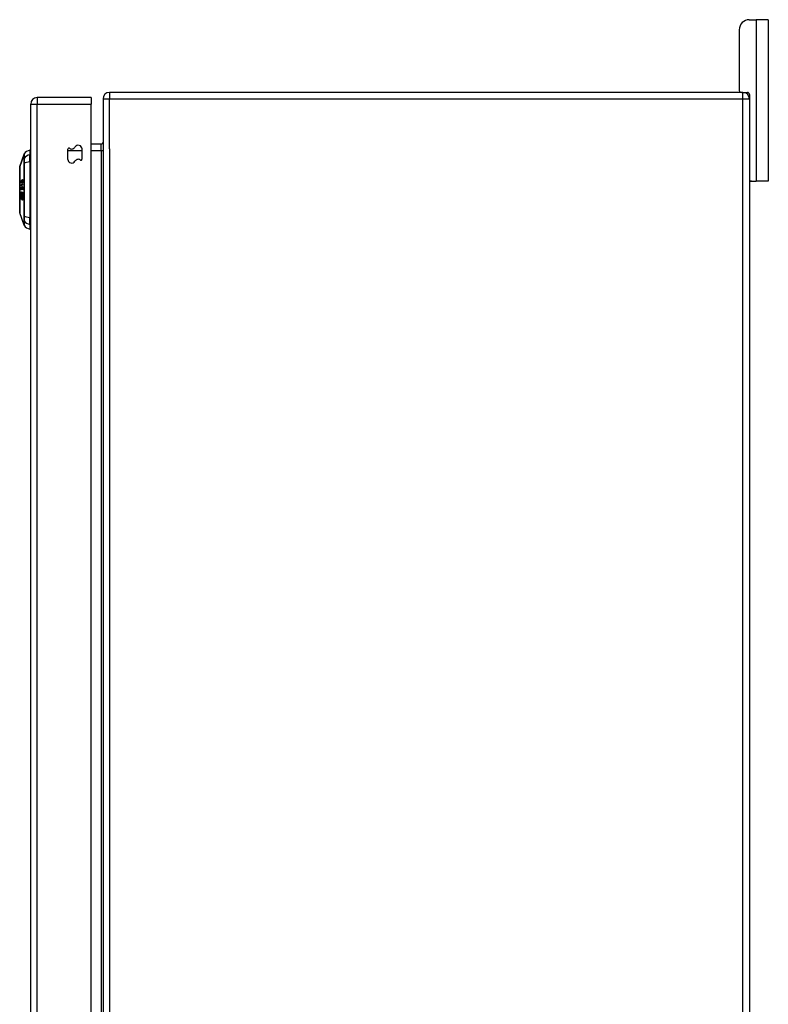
# Model space of a CAD drawing. Header units: inches. Extents: x 27 to 746, y 82 to 342.
# Tile 155 of 256: x 412 to 423, y 207 to 222. Entities that reach past the tile are written whole.
import ezdxf

# ---------------------------------------------------------------- set-up
doc = ezdxf.new("R2010")
doc.units = ezdxf.units.IN
doc.header["$MEASUREMENT"] = 0
doc.layers.add('Visible Edges(ANSI)', color=7, linetype='Continuous', lineweight=25)
doc.layers.add('Visible Tangent Edges(ANSI)', color=7, linetype='Continuous', lineweight=25)

msp = doc.modelspace()

# ---------------------------------------------------------------- linework, layer by layer
at = {"layer": 'Visible Edges(ANSI)'}
for p, q in [((422.913, 222.24), (423.019, 222.24)), ((423.207, 222.24), (423.019, 222.24)), ((423.207, 222.24), (423.207, 219.74)), ((422.757, 222.084), (422.757, 221.146)), ((412.729, 221.035), (411.894, 221.035)), ((412.729, 221.035), (412.729, 220.936)), ((412.914, 221.016), (412.914, 191.214)), ((422.815, 221.115), (413.013, 221.115)), ((422.815, 221.115), (422.883, 221.115)), ((422.914, 221.084), (422.914, 221.016)), ((422.914, 221.016), (422.914, 191.214)), ((411.795, 191.216), (411.795, 220.936)), ((412.729, 191.333), (412.729, 220.936)), ((412.883, 220.317), (412.729, 220.317)), ((411.625, 219.968), (411.692, 220.161)), ((411.779, 220.221), (411.779, 220.148)), ((411.779, 220.04), (411.779, 220.148)), ((412.37, 220.08), (412.37, 220.239)), ((412.588, 220.24), (412.588, 220.081)), ((411.779, 220.04), (411.779, 219.182)), ((411.795, 219.999), (411.779, 219.999)), ((411.795, 219.799), (411.779, 219.799)), ((411.648, 219.689), (411.667, 219.689)), ((411.648, 219.684), (411.655, 219.684)), ((411.654, 219.72), (411.666, 219.72)), ((411.658, 219.667), (411.655, 219.665)), ((411.655, 219.643), (411.66, 219.643)), ((411.659, 219.723), (411.667, 219.723)), ((411.66, 219.643), (411.663, 219.643)), ((411.662, 219.727), (411.669, 219.727)), ((411.665, 219.757), (411.671, 219.757)), ((411.667, 219.648), (411.674, 219.648)), ((422.945, 219.74), (422.914, 219.74)), ((422.945, 219.74), (423.019, 219.74)), ((423.207, 219.74), (423.019, 219.74)), ((411.653, 219.505), (411.655, 219.505)), ((411.655, 219.531), (411.66, 219.531)), ((411.656, 219.566), (411.656, 219.566)), ((411.662, 219.626), (411.659, 219.627)), ((411.659, 219.627), (411.662, 219.627)), ((411.665, 219.524), (411.673, 219.524)), ((411.665, 219.515), (411.667, 219.515)), ((411.665, 219.498), (411.67, 219.498)), ((411.667, 219.618), (411.673, 219.618)), ((411.667, 219.564), (411.673, 219.564)), ((411.653, 219.471), (411.659, 219.471)), ((411.663, 219.451), (411.667, 219.451)), ((411.664, 219.459), (411.671, 219.459)), ((411.795, 219.423), (411.779, 219.423)), ((411.692, 219.061), (411.625, 219.254)), ((411.795, 219.223), (411.779, 219.223)), ((411.779, 219.073), (411.779, 219.182)), ((411.779, 219.073), (411.779, 219.001))]:
    msp.add_line(p, q, dxfattribs=at)
at = {"layer": 'Visible Edges(ANSI)', "flags": 128}
for points in [[(411.624, 219.966), (411.624, 219.966), (411.624, 219.964), (411.624, 219.962), (411.624, 219.959), (411.624, 219.955), (411.624, 219.951), (411.624, 219.945), (411.624, 219.939), (411.624, 219.932), (411.624, 219.924), (411.624, 219.916), (411.624, 219.906), (411.624, 219.896), (411.624, 219.885), (411.624, 219.874), (411.624, 219.862), (411.624, 219.849), (411.624, 219.836), (411.624, 219.823), (411.624, 219.808), (411.624, 219.794), (411.624, 219.778), (411.624, 219.763), (411.624, 219.747), (411.624, 219.73), (411.624, 219.714), (411.624, 219.697), (411.624, 219.68), (411.624, 219.663), (411.624, 219.646), (411.624, 219.628), (411.624, 219.611), (411.624, 219.593), (411.624, 219.576), (411.624, 219.558), (411.624, 219.541), (411.624, 219.524), (411.624, 219.507), (411.624, 219.491), (411.624, 219.474), (411.624, 219.458), (411.624, 219.443), (411.624, 219.428), (411.624, 219.413), (411.624, 219.399), (411.624, 219.385), (411.624, 219.372), (411.624, 219.359), (411.624, 219.347), (411.624, 219.336), (411.624, 219.325), (411.624, 219.315), (411.624, 219.306), (411.624, 219.298), (411.624, 219.29), (411.624, 219.283), (411.624, 219.276), (411.624, 219.271), (411.624, 219.266), (411.624, 219.262), (411.624, 219.26), (411.624, 219.257), (411.624, 219.256), (411.624, 219.256)], [(411.647, 219.73), (411.647, 219.731), (411.647, 219.732), (411.647, 219.734), (411.647, 219.735), (411.647, 219.736), (411.647, 219.738), (411.647, 219.739), (411.647, 219.74), (411.647, 219.742), (411.648, 219.743), (411.648, 219.744), (411.648, 219.745), (411.648, 219.746), (411.649, 219.747), (411.649, 219.748), (411.649, 219.749), (411.65, 219.75), (411.65, 219.751), (411.65, 219.752), (411.651, 219.753), (411.651, 219.754), (411.652, 219.754), (411.652, 219.755), (411.652, 219.755)], [(411.65, 219.714), (411.65, 219.714), (411.65, 219.715), (411.649, 219.715), (411.649, 219.715), (411.649, 219.716), (411.649, 219.716), (411.649, 219.717), (411.648, 219.718), (411.648, 219.718), (411.648, 219.719), (411.648, 219.719), (411.648, 219.72), (411.648, 219.721), (411.647, 219.721), (411.647, 219.722), (411.647, 219.723), (411.647, 219.724), (411.647, 219.725), (411.647, 219.725), (411.647, 219.726), (411.647, 219.727), (411.647, 219.728), (411.647, 219.729), (411.647, 219.73)], [(411.648, 219.689), (411.649, 219.69), (411.65, 219.69), (411.651, 219.691), (411.652, 219.692), (411.653, 219.692), (411.654, 219.693), (411.655, 219.693), (411.656, 219.694), (411.657, 219.694), (411.658, 219.695), (411.659, 219.695), (411.661, 219.696), (411.662, 219.696), (411.663, 219.697), (411.664, 219.697), (411.665, 219.698), (411.666, 219.698), (411.667, 219.699), (411.668, 219.699), (411.669, 219.7), (411.67, 219.7), (411.671, 219.701), (411.672, 219.701), (411.673, 219.702)], [(411.648, 219.684), (411.648, 219.684), (411.648, 219.684), (411.648, 219.684), (411.648, 219.685), (411.648, 219.685), (411.648, 219.685), (411.648, 219.685), (411.648, 219.686), (411.648, 219.686), (411.648, 219.686), (411.648, 219.686), (411.648, 219.687), (411.648, 219.687), (411.648, 219.687), (411.648, 219.687), (411.648, 219.688), (411.648, 219.688), (411.648, 219.688), (411.648, 219.688), (411.648, 219.689), (411.648, 219.689), (411.648, 219.689), (411.648, 219.689), (411.648, 219.689)], [(411.655, 219.665), (411.654, 219.667), (411.654, 219.668), (411.654, 219.669), (411.653, 219.671), (411.653, 219.672), (411.653, 219.673), (411.652, 219.674), (411.652, 219.675), (411.652, 219.676), (411.652, 219.676), (411.651, 219.677), (411.651, 219.678), (411.651, 219.679), (411.65, 219.679), (411.65, 219.68), (411.65, 219.68), (411.65, 219.681), (411.649, 219.681), (411.649, 219.682), (411.649, 219.682), (411.649, 219.683), (411.648, 219.683), (411.648, 219.683), (411.648, 219.684)], [(411.648, 219.629), (411.648, 219.631), (411.648, 219.633), (411.648, 219.634), (411.649, 219.636), (411.649, 219.637), (411.649, 219.639), (411.649, 219.64), (411.649, 219.642), (411.65, 219.643), (411.65, 219.645), (411.65, 219.646), (411.651, 219.647), (411.651, 219.648), (411.652, 219.649), (411.652, 219.649), (411.652, 219.65), (411.653, 219.651), (411.653, 219.651), (411.653, 219.651), (411.654, 219.652), (411.654, 219.652), (411.654, 219.652), (411.655, 219.652), (411.655, 219.652)], [(411.65, 219.741), (411.65, 219.741), (411.65, 219.74), (411.65, 219.74), (411.65, 219.74), (411.65, 219.739), (411.65, 219.739), (411.65, 219.738), (411.65, 219.738), (411.65, 219.738), (411.65, 219.737), (411.649, 219.737), (411.649, 219.736), (411.649, 219.736), (411.649, 219.735), (411.649, 219.735), (411.649, 219.735), (411.649, 219.734), (411.649, 219.734), (411.649, 219.733), (411.649, 219.733), (411.649, 219.732), (411.649, 219.732), (411.649, 219.732), (411.649, 219.731)], [(411.649, 219.731), (411.649, 219.731), (411.649, 219.73), (411.649, 219.73), (411.649, 219.73), (411.649, 219.73), (411.649, 219.729), (411.649, 219.729), (411.649, 219.729), (411.649, 219.728), (411.649, 219.728), (411.65, 219.728), (411.65, 219.727), (411.65, 219.727), (411.65, 219.727), (411.65, 219.727), (411.65, 219.726), (411.65, 219.726), (411.65, 219.726), (411.65, 219.726), (411.65, 219.725), (411.65, 219.725), (411.65, 219.725), (411.65, 219.725), (411.65, 219.724)], [(411.653, 219.747), (411.653, 219.747), (411.653, 219.746), (411.653, 219.746), (411.652, 219.746), (411.652, 219.746), (411.652, 219.746), (411.652, 219.745), (411.652, 219.745), (411.652, 219.745), (411.652, 219.745), (411.652, 219.745), (411.651, 219.744), (411.651, 219.744), (411.651, 219.744), (411.651, 219.744), (411.651, 219.743), (411.651, 219.743), (411.651, 219.743), (411.651, 219.743), (411.651, 219.742), (411.651, 219.742), (411.65, 219.742), (411.65, 219.741), (411.65, 219.741)], [(411.65, 219.724), (411.651, 219.723), (411.651, 219.722), (411.652, 219.721), (411.653, 219.721), (411.653, 219.72), (411.654, 219.72), (411.655, 219.72), (411.655, 219.72), (411.655, 219.72), (411.655, 219.72), (411.656, 219.72), (411.656, 219.721), (411.656, 219.721), (411.657, 219.721), (411.657, 219.721), (411.657, 219.721), (411.657, 219.721), (411.658, 219.721), (411.658, 219.722), (411.658, 219.722), (411.659, 219.722), (411.659, 219.722), (411.659, 219.722), (411.659, 219.723)], [(411.661, 219.715), (411.661, 219.714), (411.66, 219.714), (411.66, 219.714), (411.659, 219.713), (411.659, 219.713), (411.658, 219.713), (411.658, 219.712), (411.657, 219.712), (411.657, 219.712), (411.656, 219.712), (411.656, 219.712), (411.655, 219.712), (411.655, 219.712), (411.654, 219.712), (411.654, 219.712), (411.653, 219.712), (411.653, 219.712), (411.653, 219.712), (411.652, 219.712), (411.652, 219.712), (411.651, 219.713), (411.651, 219.713), (411.651, 219.713), (411.65, 219.714)], [(411.655, 219.643), (411.655, 219.643), (411.654, 219.643), (411.654, 219.642), (411.654, 219.642), (411.654, 219.642), (411.653, 219.642), (411.653, 219.641), (411.653, 219.641), (411.653, 219.641), (411.652, 219.64), (411.652, 219.64), (411.652, 219.639), (411.652, 219.638), (411.652, 219.638), (411.652, 219.637), (411.651, 219.636), (411.651, 219.636), (411.651, 219.635), (411.651, 219.634), (411.651, 219.633), (411.651, 219.632), (411.651, 219.632), (411.651, 219.631), (411.651, 219.63)], [(411.652, 219.755), (411.652, 219.755), (411.652, 219.755), (411.652, 219.754), (411.652, 219.754), (411.653, 219.753), (411.653, 219.753), (411.653, 219.753), (411.653, 219.752), (411.653, 219.752), (411.653, 219.752), (411.653, 219.751), (411.653, 219.751), (411.653, 219.751), (411.653, 219.75), (411.653, 219.75), (411.653, 219.75), (411.653, 219.749), (411.653, 219.749), (411.653, 219.748), (411.653, 219.748), (411.653, 219.748), (411.653, 219.747), (411.653, 219.747), (411.653, 219.747)], [(411.674, 219.693), (411.673, 219.692), (411.672, 219.692), (411.671, 219.691), (411.67, 219.691), (411.669, 219.691), (411.669, 219.69), (411.668, 219.69), (411.667, 219.689), (411.666, 219.689), (411.665, 219.689), (411.664, 219.688), (411.664, 219.688), (411.663, 219.687), (411.662, 219.687), (411.661, 219.687), (411.66, 219.686), (411.659, 219.686), (411.658, 219.685), (411.658, 219.685), (411.657, 219.685), (411.656, 219.684), (411.655, 219.684), (411.654, 219.683), (411.653, 219.683)], [(411.653, 219.683), (411.654, 219.683), (411.654, 219.682), (411.654, 219.682), (411.654, 219.681), (411.654, 219.681), (411.654, 219.68), (411.655, 219.68), (411.655, 219.68), (411.655, 219.679), (411.655, 219.679), (411.655, 219.678), (411.655, 219.678), (411.655, 219.677), (411.656, 219.677), (411.656, 219.676), (411.656, 219.675), (411.656, 219.674), (411.656, 219.674), (411.657, 219.673), (411.657, 219.671), (411.657, 219.67), (411.657, 219.669), (411.657, 219.668), (411.658, 219.667)], [(411.655, 219.737), (411.655, 219.739), (411.655, 219.742), (411.656, 219.744), (411.656, 219.746), (411.656, 219.748), (411.656, 219.75), (411.657, 219.752), (411.657, 219.753), (411.657, 219.755), (411.658, 219.756), (411.658, 219.757), (411.658, 219.758), (411.659, 219.759), (411.659, 219.76), (411.659, 219.76), (411.66, 219.761), (411.66, 219.762), (411.66, 219.763), (411.661, 219.763), (411.661, 219.764), (411.662, 219.764), (411.662, 219.765), (411.662, 219.765), (411.663, 219.765)], [(411.655, 219.652), (411.655, 219.652), (411.656, 219.652), (411.656, 219.652), (411.656, 219.652), (411.656, 219.652), (411.656, 219.652), (411.657, 219.652), (411.657, 219.652), (411.657, 219.651), (411.657, 219.651), (411.658, 219.651), (411.658, 219.651), (411.658, 219.65), (411.658, 219.65), (411.659, 219.649), (411.659, 219.649), (411.659, 219.648), (411.659, 219.647), (411.659, 219.647), (411.66, 219.646), (411.66, 219.645), (411.66, 219.644), (411.66, 219.643), (411.66, 219.643)], [(411.659, 219.628), (411.659, 219.632), (411.659, 219.635), (411.658, 219.638), (411.658, 219.64), (411.658, 219.64), (411.658, 219.641), (411.657, 219.641), (411.657, 219.641), (411.657, 219.641), (411.657, 219.642), (411.657, 219.642), (411.657, 219.642), (411.657, 219.642), (411.656, 219.642), (411.656, 219.642), (411.656, 219.642), (411.656, 219.643), (411.656, 219.643), (411.656, 219.643), (411.656, 219.643), (411.655, 219.643), (411.655, 219.643), (411.655, 219.643), (411.655, 219.643)], [(411.659, 219.723), (411.659, 219.723), (411.659, 219.723), (411.659, 219.723), (411.659, 219.724), (411.658, 219.724), (411.658, 219.724), (411.658, 219.724), (411.658, 219.725), (411.658, 219.725), (411.658, 219.726), (411.657, 219.726), (411.657, 219.727), (411.657, 219.727), (411.657, 219.728), (411.657, 219.729), (411.656, 219.729), (411.656, 219.73), (411.656, 219.731), (411.656, 219.732), (411.656, 219.733), (411.656, 219.734), (411.656, 219.735), (411.656, 219.736), (411.655, 219.737)], [(411.663, 219.756), (411.663, 219.756), (411.662, 219.756), (411.662, 219.755), (411.662, 219.755), (411.661, 219.754), (411.661, 219.753), (411.66, 219.752), (411.66, 219.751), (411.66, 219.75), (411.659, 219.749), (411.659, 219.749), (411.659, 219.748), (411.659, 219.747), (411.659, 219.746), (411.659, 219.745), (411.659, 219.745), (411.658, 219.744), (411.658, 219.743), (411.658, 219.742), (411.658, 219.741), (411.658, 219.74), (411.658, 219.739), (411.658, 219.739), (411.658, 219.738)], [(411.658, 219.738), (411.658, 219.736), (411.658, 219.735), (411.659, 219.734), (411.659, 219.733), (411.659, 219.732), (411.659, 219.731), (411.66, 219.73), (411.66, 219.729), (411.66, 219.729), (411.66, 219.728), (411.661, 219.728), (411.661, 219.728), (411.661, 219.728), (411.661, 219.727), (411.662, 219.727), (411.662, 219.727), (411.662, 219.727), (411.662, 219.727), (411.663, 219.727), (411.663, 219.727), (411.663, 219.727), (411.664, 219.728), (411.664, 219.728), (411.664, 219.728)], [(411.66, 219.643), (411.66, 219.643), (411.66, 219.644), (411.661, 219.645), (411.661, 219.646), (411.661, 219.646), (411.661, 219.647), (411.661, 219.648), (411.661, 219.649), (411.661, 219.649), (411.661, 219.65), (411.662, 219.651), (411.662, 219.651), (411.662, 219.652), (411.662, 219.652), (411.662, 219.653), (411.663, 219.654), (411.663, 219.654), (411.664, 219.655), (411.664, 219.656), (411.665, 219.656), (411.665, 219.657), (411.666, 219.657), (411.666, 219.657), (411.667, 219.657)], [(411.672, 219.75), (411.672, 219.743), (411.672, 219.737), (411.67, 219.731), (411.669, 219.728), (411.669, 219.726), (411.669, 219.725), (411.668, 219.725), (411.668, 219.724), (411.668, 219.723), (411.667, 219.722), (411.667, 219.721), (411.666, 219.721), (411.666, 219.72), (411.665, 219.72), (411.665, 219.719), (411.665, 219.718), (411.664, 219.718), (411.664, 219.717), (411.663, 219.717), (411.663, 219.716), (411.662, 219.716), (411.662, 219.716), (411.661, 219.715), (411.661, 219.715)], [(411.667, 219.648), (411.667, 219.648), (411.666, 219.648), (411.666, 219.647), (411.666, 219.647), (411.665, 219.647), (411.665, 219.647), (411.665, 219.646), (411.665, 219.646), (411.664, 219.646), (411.664, 219.645), (411.664, 219.645), (411.664, 219.644), (411.663, 219.644), (411.663, 219.643), (411.663, 219.642), (411.663, 219.641), (411.662, 219.64), (411.662, 219.639), (411.662, 219.638), (411.662, 219.637), (411.662, 219.636), (411.662, 219.635), (411.662, 219.634), (411.662, 219.632)], [(411.663, 219.765), (411.663, 219.766), (411.664, 219.766), (411.664, 219.766), (411.665, 219.767), (411.665, 219.767), (411.666, 219.767), (411.666, 219.766), (411.667, 219.766), (411.667, 219.766), (411.668, 219.766), (411.668, 219.765), (411.669, 219.765), (411.669, 219.764), (411.67, 219.763), (411.67, 219.762), (411.67, 219.761), (411.671, 219.76), (411.671, 219.759), (411.671, 219.758), (411.671, 219.756), (411.672, 219.755), (411.672, 219.753), (411.672, 219.752), (411.672, 219.75)], [(411.67, 219.748), (411.669, 219.748), (411.669, 219.749), (411.669, 219.75), (411.669, 219.75), (411.669, 219.751), (411.669, 219.752), (411.669, 219.752), (411.669, 219.753), (411.669, 219.753), (411.669, 219.754), (411.668, 219.754), (411.668, 219.755), (411.668, 219.755), (411.668, 219.756), (411.668, 219.756), (411.667, 219.756), (411.667, 219.757), (411.667, 219.757), (411.666, 219.757), (411.666, 219.757), (411.665, 219.757), (411.664, 219.757), (411.664, 219.757), (411.663, 219.756)], [(411.664, 219.728), (411.664, 219.728), (411.665, 219.729), (411.665, 219.729), (411.665, 219.729), (411.666, 219.73), (411.666, 219.73), (411.666, 219.731), (411.666, 219.731), (411.667, 219.732), (411.667, 219.732), (411.667, 219.733), (411.668, 219.733), (411.668, 219.734), (411.668, 219.735), (411.668, 219.736), (411.668, 219.737), (411.669, 219.737), (411.669, 219.738), (411.669, 219.739), (411.669, 219.74), (411.669, 219.742), (411.67, 219.744), (411.67, 219.746), (411.67, 219.748)], [(411.667, 219.657), (411.668, 219.657), (411.668, 219.657), (411.669, 219.657), (411.67, 219.656), (411.67, 219.656), (411.671, 219.655), (411.672, 219.654), (411.672, 219.652), (411.672, 219.651), (411.673, 219.65), (411.673, 219.649), (411.673, 219.648), (411.674, 219.647), (411.674, 219.646), (411.674, 219.645), (411.674, 219.644), (411.674, 219.642), (411.675, 219.641), (411.675, 219.64), (411.675, 219.639), (411.675, 219.637), (411.675, 219.636), (411.675, 219.635), (411.675, 219.633)], [(411.672, 219.633), (411.672, 219.634), (411.672, 219.635), (411.672, 219.637), (411.672, 219.638), (411.672, 219.639), (411.672, 219.64), (411.672, 219.641), (411.671, 219.642), (411.671, 219.643), (411.671, 219.643), (411.671, 219.644), (411.67, 219.645), (411.67, 219.645), (411.67, 219.646), (411.67, 219.646), (411.669, 219.646), (411.669, 219.647), (411.669, 219.647), (411.668, 219.647), (411.668, 219.647), (411.668, 219.648), (411.667, 219.648), (411.667, 219.648), (411.667, 219.648)], [(411.673, 219.702), (411.673, 219.701), (411.673, 219.701), (411.673, 219.701), (411.673, 219.7), (411.673, 219.7), (411.673, 219.699), (411.673, 219.699), (411.673, 219.699), (411.673, 219.698), (411.673, 219.698), (411.673, 219.698), (411.673, 219.697), (411.673, 219.697), (411.673, 219.696), (411.673, 219.696), (411.673, 219.696), (411.673, 219.695), (411.674, 219.695), (411.674, 219.694), (411.674, 219.694), (411.674, 219.694), (411.674, 219.693), (411.674, 219.693), (411.674, 219.693)], [(411.646, 219.493), (411.646, 219.495), (411.647, 219.496), (411.647, 219.498), (411.647, 219.499), (411.647, 219.501), (411.647, 219.502), (411.647, 219.504), (411.647, 219.505), (411.648, 219.506), (411.648, 219.508), (411.648, 219.509), (411.649, 219.51), (411.649, 219.512), (411.65, 219.513), (411.65, 219.513), (411.651, 219.514), (411.651, 219.514), (411.652, 219.515), (411.652, 219.515), (411.653, 219.515), (411.653, 219.515), (411.654, 219.515), (411.654, 219.514), (411.655, 219.514)], [(411.653, 219.462), (411.652, 219.462), (411.652, 219.463), (411.652, 219.463), (411.651, 219.463), (411.651, 219.464), (411.651, 219.464), (411.65, 219.465), (411.65, 219.466), (411.65, 219.466), (411.65, 219.467), (411.649, 219.468), (411.649, 219.469), (411.649, 219.47), (411.648, 219.472), (411.648, 219.474), (411.647, 219.476), (411.647, 219.479), (411.647, 219.481), (411.647, 219.483), (411.647, 219.485), (411.646, 219.487), (411.646, 219.489), (411.646, 219.491), (411.646, 219.493)], [(411.655, 219.608), (411.655, 219.608), (411.654, 219.608), (411.654, 219.609), (411.653, 219.609), (411.652, 219.61), (411.652, 219.611), (411.651, 219.612), (411.651, 219.613), (411.651, 219.614), (411.65, 219.615), (411.65, 219.616), (411.65, 219.616), (411.649, 219.617), (411.649, 219.618), (411.649, 219.619), (411.649, 219.62), (411.649, 219.621), (411.649, 219.623), (411.649, 219.624), (411.648, 219.625), (411.648, 219.626), (411.648, 219.627), (411.648, 219.628), (411.648, 219.629)], [(411.648, 219.551), (411.648, 219.552), (411.648, 219.554), (411.648, 219.555), (411.648, 219.557), (411.648, 219.558), (411.648, 219.56), (411.648, 219.561), (411.648, 219.563), (411.649, 219.564), (411.649, 219.565), (411.649, 219.567), (411.649, 219.568), (411.65, 219.57), (411.65, 219.571), (411.651, 219.573), (411.652, 219.574), (411.652, 219.574), (411.653, 219.575), (411.653, 219.575), (411.654, 219.576), (411.654, 219.576), (411.655, 219.576), (411.655, 219.576), (411.656, 219.576)], [(411.654, 219.522), (411.654, 219.522), (411.653, 219.523), (411.652, 219.524), (411.652, 219.525), (411.651, 219.526), (411.65, 219.528), (411.65, 219.529), (411.65, 219.53), (411.649, 219.531), (411.649, 219.531), (411.649, 219.532), (411.649, 219.533), (411.649, 219.534), (411.649, 219.535), (411.648, 219.536), (411.648, 219.537), (411.648, 219.538), (411.648, 219.54), (411.648, 219.541), (411.648, 219.543), (411.648, 219.545), (411.648, 219.547), (411.648, 219.549), (411.648, 219.551)], [(411.655, 219.505), (411.654, 219.505), (411.654, 219.505), (411.653, 219.505), (411.653, 219.505), (411.653, 219.505), (411.652, 219.505), (411.652, 219.504), (411.651, 219.504), (411.651, 219.503), (411.651, 219.503), (411.651, 219.502), (411.65, 219.501), (411.65, 219.5), (411.65, 219.5), (411.65, 219.499), (411.65, 219.498), (411.65, 219.497), (411.65, 219.496), (411.65, 219.496), (411.649, 219.495), (411.649, 219.494), (411.649, 219.493), (411.649, 219.492), (411.649, 219.491)], [(411.649, 219.491), (411.649, 219.49), (411.649, 219.49), (411.649, 219.489), (411.649, 219.488), (411.649, 219.488), (411.649, 219.487), (411.649, 219.486), (411.649, 219.485), (411.649, 219.485), (411.649, 219.484), (411.649, 219.483), (411.649, 219.482), (411.65, 219.482), (411.65, 219.481), (411.65, 219.48), (411.65, 219.479), (411.65, 219.478), (411.65, 219.477), (411.65, 219.476), (411.651, 219.475), (411.651, 219.474), (411.652, 219.473), (411.652, 219.472), (411.653, 219.471)], [(411.651, 219.63), (411.651, 219.629), (411.651, 219.627), (411.651, 219.626), (411.651, 219.625), (411.651, 219.624), (411.652, 219.623), (411.652, 219.622), (411.652, 219.621), (411.652, 219.621), (411.652, 219.62), (411.653, 219.62), (411.653, 219.62), (411.653, 219.619), (411.653, 219.619), (411.654, 219.619), (411.654, 219.618), (411.654, 219.618), (411.654, 219.618), (411.655, 219.618), (411.655, 219.617), (411.655, 219.617), (411.655, 219.617), (411.656, 219.617), (411.656, 219.617)], [(411.656, 219.566), (411.655, 219.566), (411.655, 219.566), (411.654, 219.566), (411.654, 219.565), (411.653, 219.565), (411.653, 219.564), (411.652, 219.563), (411.652, 219.562), (411.652, 219.562), (411.652, 219.561), (411.651, 219.56), (411.651, 219.56), (411.651, 219.559), (411.651, 219.558), (411.651, 219.557), (411.651, 219.557), (411.651, 219.556), (411.651, 219.555), (411.651, 219.554), (411.651, 219.553), (411.651, 219.553), (411.651, 219.552), (411.651, 219.551), (411.651, 219.55)], [(411.651, 219.55), (411.651, 219.549), (411.651, 219.549), (411.651, 219.548), (411.651, 219.548), (411.651, 219.547), (411.651, 219.546), (411.651, 219.546), (411.651, 219.545), (411.651, 219.544), (411.651, 219.544), (411.651, 219.543), (411.651, 219.542), (411.651, 219.542), (411.651, 219.541), (411.651, 219.54), (411.651, 219.54), (411.651, 219.539), (411.651, 219.539), (411.651, 219.538), (411.652, 219.536), (411.652, 219.534), (411.653, 219.533), (411.654, 219.532), (411.654, 219.531)], [(411.654, 219.531), (411.654, 219.531), (411.654, 219.531), (411.655, 219.531), (411.655, 219.531), (411.655, 219.531), (411.655, 219.531), (411.655, 219.531), (411.655, 219.531), (411.655, 219.531), (411.655, 219.531), (411.655, 219.531), (411.655, 219.532), (411.656, 219.532), (411.656, 219.532), (411.656, 219.532), (411.656, 219.532), (411.656, 219.532), (411.656, 219.532), (411.656, 219.532), (411.656, 219.533), (411.656, 219.533), (411.656, 219.533), (411.656, 219.533), (411.657, 219.533)], [(411.66, 219.53), (411.66, 219.529), (411.66, 219.528), (411.659, 219.527), (411.659, 219.526), (411.659, 219.526), (411.659, 219.525), (411.658, 219.524), (411.658, 219.524), (411.658, 219.523), (411.657, 219.523), (411.657, 219.523), (411.657, 219.522), (411.657, 219.522), (411.657, 219.522), (411.656, 219.522), (411.656, 219.522), (411.656, 219.522), (411.656, 219.522), (411.656, 219.522), (411.655, 219.522), (411.655, 219.522), (411.655, 219.522), (411.655, 219.522), (411.654, 219.522)], [(411.656, 219.617), (411.656, 219.617), (411.656, 219.616), (411.656, 219.616), (411.656, 219.615), (411.656, 219.615), (411.656, 219.615), (411.656, 219.614), (411.656, 219.614), (411.656, 219.614), (411.656, 219.613), (411.656, 219.613), (411.656, 219.612), (411.656, 219.612), (411.655, 219.612), (411.655, 219.611), (411.655, 219.611), (411.655, 219.61), (411.655, 219.61), (411.655, 219.61), (411.655, 219.609), (411.655, 219.609), (411.655, 219.609), (411.655, 219.608), (411.655, 219.608)], [(411.655, 219.514), (411.655, 219.514), (411.655, 219.513), (411.655, 219.513), (411.655, 219.513), (411.655, 219.512), (411.655, 219.512), (411.655, 219.511), (411.655, 219.511), (411.655, 219.511), (411.655, 219.51), (411.655, 219.51), (411.655, 219.509), (411.655, 219.509), (411.655, 219.509), (411.655, 219.508), (411.655, 219.508), (411.655, 219.508), (411.655, 219.507), (411.655, 219.507), (411.655, 219.506), (411.655, 219.506), (411.655, 219.506), (411.655, 219.505), (411.655, 219.505)], [(411.655, 219.472), (411.655, 219.473), (411.655, 219.474), (411.655, 219.474), (411.656, 219.476), (411.656, 219.477), (411.656, 219.478), (411.656, 219.479), (411.656, 219.48), (411.657, 219.481), (411.657, 219.483), (411.657, 219.484), (411.657, 219.485), (411.657, 219.486), (411.657, 219.487), (411.657, 219.488), (411.658, 219.489), (411.658, 219.491), (411.658, 219.492), (411.658, 219.493), (411.658, 219.495), (411.659, 219.496), (411.659, 219.498), (411.659, 219.499), (411.659, 219.5)], [(411.656, 219.576), (411.656, 219.575), (411.656, 219.575), (411.656, 219.575), (411.656, 219.574), (411.656, 219.574), (411.656, 219.573), (411.656, 219.573), (411.656, 219.573), (411.656, 219.572), (411.656, 219.572), (411.656, 219.571), (411.656, 219.571), (411.656, 219.571), (411.656, 219.57), (411.656, 219.57), (411.656, 219.569), (411.656, 219.569), (411.656, 219.569), (411.656, 219.568), (411.656, 219.568), (411.656, 219.567), (411.656, 219.567), (411.656, 219.567), (411.656, 219.566)], [(411.657, 219.533), (411.657, 219.534), (411.657, 219.535), (411.657, 219.536), (411.657, 219.537), (411.658, 219.538), (411.658, 219.54), (411.658, 219.541), (411.658, 219.542), (411.658, 219.543), (411.658, 219.545), (411.658, 219.546), (411.659, 219.547), (411.659, 219.548), (411.659, 219.549), (411.659, 219.551), (411.659, 219.552), (411.659, 219.553), (411.659, 219.555), (411.66, 219.556), (411.66, 219.558), (411.66, 219.559), (411.66, 219.561), (411.66, 219.562), (411.661, 219.563)], [(411.662, 219.492), (411.662, 219.492), (411.662, 219.491), (411.661, 219.49), (411.661, 219.489), (411.661, 219.488), (411.661, 219.487), (411.661, 219.486), (411.661, 219.485), (411.661, 219.484), (411.66, 219.483), (411.66, 219.482), (411.66, 219.48), (411.66, 219.479), (411.66, 219.478), (411.66, 219.477), (411.66, 219.476), (411.659, 219.475), (411.659, 219.473), (411.659, 219.472), (411.659, 219.471), (411.659, 219.47), (411.659, 219.469), (411.658, 219.469), (411.658, 219.468)], [(411.659, 219.627), (411.659, 219.627), (411.659, 219.627), (411.659, 219.627), (411.659, 219.627), (411.659, 219.627), (411.659, 219.627), (411.659, 219.627), (411.659, 219.627), (411.659, 219.627), (411.659, 219.627), (411.659, 219.627), (411.659, 219.627), (411.659, 219.627), (411.659, 219.627), (411.659, 219.627), (411.659, 219.628), (411.659, 219.628), (411.659, 219.628), (411.659, 219.628), (411.659, 219.628), (411.659, 219.628), (411.659, 219.628), (411.659, 219.628), (411.659, 219.628)], [(411.659, 219.5), (411.659, 219.501), (411.66, 219.502), (411.66, 219.503), (411.66, 219.504), (411.661, 219.504), (411.661, 219.505), (411.661, 219.506), (411.662, 219.506), (411.662, 219.507), (411.662, 219.507), (411.663, 219.508), (411.663, 219.508), (411.663, 219.508), (411.663, 219.508), (411.664, 219.508), (411.664, 219.508), (411.664, 219.508), (411.664, 219.508), (411.665, 219.508), (411.665, 219.508), (411.665, 219.508), (411.665, 219.508), (411.666, 219.507), (411.666, 219.507)], [(411.663, 219.557), (411.663, 219.556), (411.663, 219.555), (411.663, 219.554), (411.663, 219.553), (411.663, 219.552), (411.663, 219.551), (411.663, 219.55), (411.662, 219.549), (411.662, 219.548), (411.662, 219.546), (411.662, 219.545), (411.662, 219.544), (411.662, 219.542), (411.662, 219.541), (411.661, 219.54), (411.661, 219.539), (411.661, 219.538), (411.661, 219.536), (411.661, 219.535), (411.661, 219.534), (411.661, 219.533), (411.66, 219.532), (411.66, 219.531), (411.66, 219.53)], [(411.661, 219.563), (411.661, 219.564), (411.661, 219.566), (411.661, 219.567), (411.662, 219.568), (411.662, 219.568), (411.662, 219.569), (411.663, 219.57), (411.663, 219.571), (411.663, 219.571), (411.664, 219.572), (411.664, 219.572), (411.664, 219.573), (411.664, 219.573), (411.665, 219.573), (411.665, 219.573), (411.665, 219.573), (411.666, 219.573), (411.666, 219.574), (411.666, 219.574), (411.666, 219.574), (411.667, 219.574), (411.667, 219.574), (411.667, 219.574), (411.667, 219.573)], [(411.662, 219.632), (411.662, 219.632), (411.662, 219.632), (411.662, 219.632), (411.662, 219.631), (411.662, 219.631), (411.662, 219.631), (411.662, 219.63), (411.662, 219.63), (411.662, 219.63), (411.662, 219.63), (411.662, 219.629), (411.662, 219.629), (411.662, 219.629), (411.662, 219.629), (411.662, 219.628), (411.662, 219.628), (411.662, 219.628), (411.662, 219.627), (411.662, 219.627), (411.662, 219.627), (411.662, 219.627), (411.662, 219.626), (411.662, 219.626), (411.662, 219.626)], [(411.666, 219.498), (411.665, 219.498), (411.665, 219.498), (411.665, 219.498), (411.665, 219.498), (411.664, 219.498), (411.664, 219.498), (411.664, 219.498), (411.664, 219.498), (411.664, 219.498), (411.663, 219.497), (411.663, 219.497), (411.663, 219.497), (411.663, 219.497), (411.663, 219.496), (411.663, 219.496), (411.663, 219.496), (411.663, 219.495), (411.662, 219.495), (411.662, 219.494), (411.662, 219.494), (411.662, 219.494), (411.662, 219.493), (411.662, 219.493), (411.662, 219.492)], [(411.667, 219.564), (411.667, 219.564), (411.667, 219.564), (411.667, 219.564), (411.666, 219.564), (411.666, 219.564), (411.666, 219.564), (411.666, 219.563), (411.665, 219.563), (411.665, 219.563), (411.665, 219.563), (411.665, 219.562), (411.665, 219.562), (411.665, 219.562), (411.664, 219.561), (411.664, 219.561), (411.664, 219.56), (411.664, 219.56), (411.664, 219.559), (411.664, 219.559), (411.664, 219.559), (411.664, 219.558), (411.664, 219.558), (411.664, 219.557), (411.663, 219.557)], [(411.665, 219.524), (411.665, 219.524), (411.666, 219.524), (411.666, 219.524), (411.667, 219.524), (411.667, 219.525), (411.667, 219.525), (411.668, 219.525), (411.668, 219.526), (411.669, 219.527), (411.669, 219.527), (411.669, 219.528), (411.67, 219.529), (411.67, 219.53), (411.67, 219.532), (411.67, 219.533), (411.671, 219.534), (411.671, 219.535), (411.671, 219.536), (411.671, 219.537), (411.671, 219.539), (411.671, 219.54), (411.671, 219.541), (411.671, 219.542), (411.671, 219.544)], [(411.674, 219.543), (411.674, 219.538), (411.674, 219.534), (411.674, 219.531), (411.673, 219.528), (411.673, 219.526), (411.673, 219.525), (411.672, 219.523), (411.672, 219.522), (411.672, 219.52), (411.671, 219.519), (411.671, 219.518), (411.67, 219.517), (411.67, 219.517), (411.669, 219.516), (411.669, 219.516), (411.668, 219.515), (411.668, 219.515), (411.668, 219.515), (411.667, 219.515), (411.667, 219.515), (411.666, 219.514), (411.666, 219.514), (411.666, 219.515), (411.665, 219.515)], [(411.665, 219.515), (411.665, 219.515), (411.665, 219.515), (411.665, 219.516), (411.665, 219.516), (411.665, 219.517), (411.665, 219.517), (411.665, 219.517), (411.665, 219.518), (411.665, 219.518), (411.665, 219.519), (411.665, 219.519), (411.665, 219.519), (411.665, 219.52), (411.665, 219.52), (411.665, 219.521), (411.665, 219.521), (411.665, 219.521), (411.665, 219.522), (411.665, 219.522), (411.665, 219.522), (411.665, 219.523), (411.665, 219.523), (411.665, 219.524), (411.665, 219.524)], [(411.666, 219.507), (411.666, 219.507), (411.667, 219.506), (411.667, 219.506), (411.667, 219.506), (411.668, 219.505), (411.668, 219.504), (411.668, 219.504), (411.669, 219.503), (411.669, 219.502), (411.669, 219.501), (411.67, 219.5), (411.67, 219.499), (411.671, 219.497), (411.671, 219.495), (411.671, 219.492), (411.672, 219.49), (411.672, 219.488), (411.672, 219.486), (411.672, 219.484), (411.672, 219.482), (411.672, 219.48), (411.672, 219.478), (411.672, 219.476), (411.672, 219.474)], [(411.669, 219.476), (411.669, 219.478), (411.669, 219.48), (411.669, 219.482), (411.669, 219.483), (411.669, 219.485), (411.669, 219.487), (411.669, 219.488), (411.669, 219.489), (411.669, 219.49), (411.669, 219.491), (411.668, 219.492), (411.668, 219.493), (411.668, 219.494), (411.668, 219.494), (411.667, 219.495), (411.667, 219.496), (411.667, 219.496), (411.667, 219.496), (411.667, 219.497), (411.667, 219.497), (411.666, 219.497), (411.666, 219.497), (411.666, 219.498), (411.666, 219.498)], [(411.667, 219.618), (411.668, 219.618), (411.668, 219.618), (411.669, 219.619), (411.669, 219.619), (411.669, 219.62), (411.67, 219.62), (411.67, 219.621), (411.671, 219.622), (411.671, 219.623), (411.671, 219.623), (411.671, 219.624), (411.672, 219.625), (411.672, 219.626), (411.672, 219.626), (411.672, 219.627), (411.672, 219.627), (411.672, 219.628), (411.672, 219.629), (411.672, 219.629), (411.672, 219.63), (411.672, 219.631), (411.672, 219.632), (411.672, 219.632), (411.672, 219.633)], [(411.668, 219.609), (411.668, 219.609), (411.668, 219.609), (411.668, 219.61), (411.668, 219.61), (411.668, 219.61), (411.668, 219.611), (411.668, 219.611), (411.668, 219.612), (411.668, 219.612), (411.668, 219.612), (411.668, 219.613), (411.668, 219.613), (411.668, 219.613), (411.668, 219.614), (411.668, 219.614), (411.668, 219.615), (411.668, 219.615), (411.667, 219.615), (411.667, 219.616), (411.667, 219.616), (411.667, 219.616), (411.667, 219.617), (411.667, 219.617), (411.667, 219.618)], [(411.667, 219.573), (411.668, 219.573), (411.668, 219.573), (411.669, 219.573), (411.669, 219.572), (411.669, 219.572), (411.67, 219.571), (411.67, 219.571), (411.67, 219.57), (411.671, 219.569), (411.671, 219.569), (411.671, 219.568), (411.672, 219.567), (411.672, 219.565), (411.673, 219.564), (411.673, 219.563), (411.673, 219.561), (411.673, 219.56), (411.674, 219.558), (411.674, 219.557), (411.674, 219.555), (411.674, 219.552), (411.674, 219.549), (411.674, 219.546), (411.674, 219.543)], [(411.671, 219.544), (411.671, 219.545), (411.671, 219.546), (411.671, 219.547), (411.671, 219.549), (411.671, 219.55), (411.671, 219.551), (411.671, 219.552), (411.671, 219.553), (411.671, 219.555), (411.671, 219.556), (411.671, 219.557), (411.67, 219.558), (411.67, 219.559), (411.67, 219.56), (411.67, 219.561), (411.669, 219.561), (411.669, 219.562), (411.669, 219.562), (411.669, 219.563), (411.668, 219.563), (411.668, 219.563), (411.668, 219.564), (411.668, 219.564), (411.667, 219.564)], [(411.675, 219.633), (411.675, 219.631), (411.675, 219.629), (411.675, 219.627), (411.675, 219.625), (411.674, 219.623), (411.674, 219.621), (411.674, 219.619), (411.673, 219.618), (411.673, 219.617), (411.673, 219.616), (411.673, 219.615), (411.672, 219.614), (411.672, 219.613), (411.672, 219.613), (411.671, 219.612), (411.671, 219.611), (411.671, 219.611), (411.67, 219.61), (411.67, 219.61), (411.669, 219.61), (411.669, 219.609), (411.669, 219.609), (411.668, 219.609), (411.668, 219.609)], [(411.653, 219.471), (411.653, 219.471), (411.653, 219.471), (411.653, 219.471), (411.653, 219.471), (411.653, 219.471), (411.653, 219.471), (411.653, 219.471), (411.653, 219.471), (411.654, 219.471), (411.654, 219.471), (411.654, 219.471), (411.654, 219.471), (411.654, 219.471), (411.654, 219.471), (411.654, 219.471), (411.654, 219.471), (411.654, 219.471), (411.654, 219.471), (411.654, 219.472), (411.655, 219.472), (411.655, 219.472), (411.655, 219.472), (411.655, 219.472), (411.655, 219.472)], [(411.658, 219.468), (411.658, 219.467), (411.658, 219.466), (411.657, 219.465), (411.657, 219.465), (411.657, 219.464), (411.657, 219.463), (411.656, 219.463), (411.656, 219.462), (411.656, 219.462), (411.656, 219.462), (411.655, 219.462), (411.655, 219.461), (411.655, 219.461), (411.655, 219.461), (411.655, 219.461), (411.654, 219.461), (411.654, 219.461), (411.654, 219.461), (411.654, 219.461), (411.654, 219.461), (411.653, 219.462), (411.653, 219.462), (411.653, 219.462), (411.653, 219.462)], [(411.663, 219.46), (411.663, 219.46), (411.663, 219.46), (411.663, 219.46), (411.664, 219.46), (411.664, 219.459), (411.664, 219.459), (411.664, 219.46), (411.665, 219.46), (411.665, 219.46), (411.665, 219.46), (411.665, 219.46), (411.666, 219.46), (411.666, 219.46), (411.666, 219.461), (411.666, 219.461), (411.667, 219.462), (411.667, 219.462), (411.667, 219.464), (411.668, 219.465), (411.668, 219.467), (411.669, 219.469), (411.669, 219.471), (411.669, 219.474), (411.669, 219.476)], [(411.672, 219.474), (411.672, 219.472), (411.672, 219.469), (411.672, 219.467), (411.671, 219.464), (411.671, 219.462), (411.671, 219.46), (411.67, 219.458), (411.67, 219.457), (411.67, 219.455), (411.669, 219.454), (411.669, 219.453), (411.668, 219.452), (411.668, 219.451), (411.667, 219.451), (411.667, 219.45), (411.666, 219.45), (411.666, 219.45), (411.665, 219.45), (411.665, 219.45), (411.664, 219.45), (411.664, 219.45), (411.664, 219.45), (411.663, 219.45), (411.663, 219.451)], [(411.663, 219.451), (411.663, 219.451), (411.663, 219.451), (411.663, 219.452), (411.663, 219.452), (411.663, 219.453), (411.663, 219.453), (411.663, 219.453), (411.663, 219.454), (411.663, 219.454), (411.663, 219.454), (411.663, 219.455), (411.663, 219.455), (411.663, 219.456), (411.663, 219.456), (411.663, 219.456), (411.663, 219.457), (411.663, 219.457), (411.663, 219.458), (411.663, 219.458), (411.663, 219.458), (411.663, 219.459), (411.663, 219.459), (411.663, 219.459), (411.663, 219.46)]]:
    msp.add_lwpolyline(points, dxfattribs=at)
at = {"layer": 'Visible Edges(ANSI)'}
for centre, radius, start, end in [((422.913, 222.084), 0.156, 90, 180), ((411.894, 220.936), 0.099, 90, 180), ((413.013, 221.016), 0.099, 90, 180), ((422.788, 221.146), 0.031, 180, 270), ((422.815, 221.016), 0.099, 0, 90), ((422.883, 221.084), 0.031, 0, 90), ((412.385, 220.239), 0.015, 53.7469, 180), ((412.428, 220.298), 0.0584, 233.7469, 330), ((412.53, 220.24), 0.0584, 0, 150), ((412.883, 220.348), 0.031, 270, 0), ((411.702, 220.158), 0.00984, 150.1831, 160.71), ((411.796, 220.104), 0.118, 97.9413, 150.1831), ((411.629, 219.966), 0.00492, 160.71, 179.8269), ((412.428, 220.08), 0.0584, 180, 330), ((412.53, 220.022), 0.0584, 53.7469, 150), ((412.573, 220.081), 0.015, 233.7469, 0), ((422.945, 219.771), 0.031, 180, 270), ((411.629, 219.256), 0.00492, 180.1731, 199.29), ((411.702, 219.064), 0.00984, 199.29, 209.8169), ((411.796, 219.118), 0.118, 209.8169, 262.0587)]:
    msp.add_arc(centre, radius, start, end, dxfattribs=at)
at = {"layer": 'Visible Tangent Edges(ANSI)'}
for p, q in [((423.019, 222.24), (423.019, 219.74)), ((411.894, 221.035), (411.894, 220.936)), ((412.914, 221.016), (413.013, 221.016)), ((413.013, 221.115), (413.013, 221.016)), ((413.013, 221.016), (422.815, 221.016)), ((413.013, 220.241), (413.013, 221.016)), ((422.815, 221.016), (422.815, 221.115)), ((422.815, 221.016), (422.914, 221.016)), ((422.815, 191.214), (422.815, 221.016)), ((411.795, 220.936), (411.894, 220.936)), ((411.894, 220.936), (412.729, 220.936)), ((411.894, 191.216), (411.894, 220.936)), ((412.883, 220.218), (412.883, 220.317)), ((411.692, 220.161), (411.625, 219.968)), ((412.37, 220.218), (412.588, 220.218)), ((412.729, 220.218), (412.883, 220.218)), ((412.883, 220.218), (412.914, 220.218)), ((412.883, 220.218), (412.883, 192.012)), ((413.013, 220.241), (413.013, 191.989)), ((411.692, 220.092), (411.692, 220.091)), ((411.692, 220.02), (411.692, 220.019)), ((411.647, 219.73), (411.649, 219.73)), ((411.65, 219.714), (411.66, 219.714)), ((411.655, 219.652), (411.656, 219.652)), ((411.655, 219.737), (411.658, 219.737)), ((411.663, 219.765), (411.668, 219.765)), ((411.664, 219.728), (411.67, 219.728)), ((411.667, 219.657), (411.668, 219.657)), ((411.67, 219.748), (411.672, 219.748)), ((411.646, 219.493), (411.649, 219.493)), ((411.648, 219.629), (411.651, 219.629)), ((411.648, 219.551), (411.651, 219.551)), ((411.654, 219.522), (411.656, 219.522)), ((411.657, 219.533), (411.661, 219.533)), ((411.659, 219.628), (411.662, 219.628)), ((411.659, 219.5), (411.67, 219.5)), ((411.661, 219.563), (411.666, 219.563)), ((411.666, 219.498), (411.67, 219.498)), ((411.667, 219.564), (411.673, 219.564)), ((411.671, 219.544), (411.674, 219.544)), ((411.672, 219.633), (411.675, 219.633)), ((411.653, 219.462), (411.656, 219.462)), ((411.655, 219.472), (411.659, 219.472)), ((411.669, 219.476), (411.672, 219.476)), ((411.692, 219.203), (411.692, 219.202)), ((411.692, 219.13), (411.692, 219.13))]:
    msp.add_line(p, q, dxfattribs=at)
at = {"layer": 'Visible Tangent Edges(ANSI)', "flags": 128}
for points in [[(411.692, 220.161), (411.692, 220.161), (411.692, 220.161), (411.692, 220.16), (411.692, 220.159), (411.692, 220.158), (411.692, 220.157), (411.692, 220.155), (411.692, 220.153), (411.692, 220.151), (411.692, 220.149), (411.692, 220.146), (411.692, 220.144), (411.692, 220.141), (411.692, 220.137), (411.692, 220.134), (411.692, 220.13), (411.692, 220.126), (411.692, 220.122), (411.692, 220.117), (411.692, 220.113), (411.692, 220.108), (411.692, 220.103), (411.692, 220.097), (411.692, 220.092)], [(411.693, 220.094), (411.693, 220.099), (411.693, 220.105), (411.693, 220.11), (411.693, 220.115), (411.693, 220.119), (411.693, 220.124), (411.693, 220.128), (411.693, 220.132), (411.693, 220.136), (411.693, 220.139), (411.693, 220.142), (411.693, 220.145), (411.693, 220.148), (411.693, 220.151), (411.693, 220.153), (411.693, 220.155), (411.693, 220.157), (411.693, 220.159), (411.693, 220.16), (411.693, 220.161), (411.693, 220.162), (411.693, 220.162), (411.693, 220.163), (411.693, 220.163)], [(411.624, 219.884), (411.624, 219.891), (411.624, 219.897), (411.624, 219.903), (411.624, 219.909), (411.624, 219.915), (411.624, 219.92), (411.624, 219.925), (411.624, 219.93), (411.624, 219.934), (411.624, 219.939), (411.624, 219.943), (411.624, 219.946), (411.624, 219.95), (411.624, 219.953), (411.624, 219.956), (411.624, 219.958), (411.625, 219.96), (411.625, 219.962), (411.625, 219.964), (411.625, 219.965), (411.625, 219.966), (411.625, 219.967), (411.625, 219.968), (411.625, 219.968)], [(411.692, 220.091), (411.692, 220.09), (411.692, 220.088), (411.692, 220.086), (411.692, 220.084), (411.692, 220.082), (411.692, 220.08), (411.692, 220.078), (411.692, 220.075), (411.692, 220.072), (411.692, 220.07), (411.692, 220.067), (411.692, 220.064), (411.692, 220.061), (411.692, 220.057), (411.692, 220.054), (411.692, 220.05), (411.692, 220.047), (411.692, 220.043), (411.692, 220.04), (411.692, 220.036), (411.692, 220.032), (411.692, 220.028), (411.692, 220.024), (411.692, 220.02)], [(411.692, 220.019), (411.692, 219.986), (411.692, 219.953), (411.692, 219.92), (411.692, 219.886), (411.692, 219.853), (411.692, 219.819), (411.692, 219.784), (411.692, 219.75), (411.692, 219.715), (411.692, 219.681), (411.692, 219.646), (411.692, 219.612), (411.692, 219.577), (411.692, 219.542), (411.692, 219.508), (411.692, 219.473), (411.692, 219.439), (411.692, 219.404), (411.692, 219.37), (411.692, 219.336), (411.692, 219.302), (411.692, 219.269), (411.692, 219.235), (411.692, 219.203)], [(411.693, 220.02), (411.693, 220.025), (411.693, 220.029), (411.693, 220.033), (411.693, 220.037), (411.693, 220.041), (411.693, 220.045), (411.693, 220.048), (411.693, 220.052), (411.693, 220.056), (411.693, 220.059), (411.693, 220.062), (411.693, 220.066), (411.693, 220.069), (411.693, 220.072), (411.693, 220.074), (411.693, 220.077), (411.693, 220.08), (411.693, 220.082), (411.693, 220.084), (411.693, 220.087), (411.693, 220.089), (411.693, 220.09), (411.693, 220.092), (411.693, 220.094)], [(411.693, 219.201), (411.693, 219.234), (411.693, 219.268), (411.693, 219.301), (411.693, 219.335), (411.693, 219.369), (411.693, 219.404), (411.693, 219.438), (411.693, 219.473), (411.693, 219.507), (411.693, 219.542), (411.693, 219.577), (411.693, 219.612), (411.693, 219.646), (411.693, 219.681), (411.693, 219.716), (411.693, 219.75), (411.693, 219.785), (411.693, 219.819), (411.693, 219.853), (411.693, 219.887), (411.693, 219.921), (411.693, 219.954), (411.693, 219.988), (411.693, 220.02)], [(411.624, 219.84), (411.624, 219.842), (411.624, 219.844), (411.624, 219.846), (411.624, 219.848), (411.624, 219.85), (411.624, 219.852), (411.624, 219.854), (411.624, 219.855), (411.624, 219.857), (411.624, 219.859), (411.624, 219.861), (411.624, 219.863), (411.624, 219.865), (411.624, 219.867), (411.624, 219.869), (411.624, 219.87), (411.624, 219.872), (411.624, 219.874), (411.624, 219.876), (411.624, 219.877), (411.624, 219.879), (411.624, 219.881), (411.624, 219.883), (411.624, 219.884)], [(411.624, 219.382), (411.624, 219.398), (411.624, 219.415), (411.624, 219.433), (411.624, 219.451), (411.624, 219.47), (411.624, 219.489), (411.624, 219.509), (411.624, 219.529), (411.625, 219.549), (411.625, 219.569), (411.625, 219.59), (411.625, 219.611), (411.625, 219.632), (411.625, 219.652), (411.625, 219.673), (411.624, 219.693), (411.624, 219.713), (411.624, 219.733), (411.624, 219.752), (411.624, 219.771), (411.624, 219.789), (411.624, 219.807), (411.624, 219.824), (411.624, 219.84)], [(411.624, 219.337), (411.624, 219.339), (411.624, 219.341), (411.624, 219.343), (411.624, 219.344), (411.624, 219.346), (411.624, 219.348), (411.624, 219.35), (411.624, 219.351), (411.624, 219.353), (411.624, 219.355), (411.624, 219.357), (411.624, 219.359), (411.624, 219.361), (411.624, 219.362), (411.624, 219.364), (411.624, 219.366), (411.624, 219.368), (411.624, 219.37), (411.624, 219.372), (411.624, 219.374), (411.624, 219.376), (411.624, 219.378), (411.624, 219.38), (411.624, 219.382)], [(411.625, 219.254), (411.625, 219.254), (411.625, 219.255), (411.625, 219.255), (411.625, 219.257), (411.625, 219.258), (411.625, 219.26), (411.625, 219.262), (411.624, 219.264), (411.624, 219.266), (411.624, 219.269), (411.624, 219.272), (411.624, 219.276), (411.624, 219.279), (411.624, 219.283), (411.624, 219.288), (411.624, 219.292), (411.624, 219.297), (411.624, 219.302), (411.624, 219.307), (411.624, 219.313), (411.624, 219.319), (411.624, 219.325), (411.624, 219.331), (411.624, 219.337)], [(411.692, 219.202), (411.692, 219.198), (411.692, 219.194), (411.692, 219.19), (411.692, 219.186), (411.692, 219.182), (411.692, 219.179), (411.692, 219.175), (411.692, 219.171), (411.692, 219.168), (411.692, 219.165), (411.692, 219.161), (411.692, 219.158), (411.692, 219.155), (411.692, 219.152), (411.692, 219.149), (411.692, 219.147), (411.692, 219.144), (411.692, 219.142), (411.692, 219.14), (411.692, 219.137), (411.692, 219.135), (411.692, 219.134), (411.692, 219.132), (411.692, 219.13)], [(411.693, 219.128), (411.693, 219.13), (411.693, 219.131), (411.693, 219.133), (411.693, 219.135), (411.693, 219.137), (411.693, 219.14), (411.693, 219.142), (411.693, 219.145), (411.693, 219.147), (411.693, 219.15), (411.693, 219.153), (411.693, 219.156), (411.693, 219.159), (411.693, 219.163), (411.693, 219.166), (411.693, 219.17), (411.693, 219.173), (411.693, 219.177), (411.693, 219.181), (411.693, 219.185), (411.693, 219.189), (411.693, 219.193), (411.693, 219.197), (411.693, 219.201)], [(411.692, 219.13), (411.692, 219.125), (411.692, 219.119), (411.692, 219.114), (411.692, 219.109), (411.692, 219.104), (411.692, 219.1), (411.692, 219.096), (411.692, 219.092), (411.692, 219.088), (411.692, 219.084), (411.692, 219.081), (411.692, 219.078), (411.692, 219.075), (411.692, 219.073), (411.692, 219.07), (411.692, 219.068), (411.692, 219.067), (411.692, 219.065), (411.692, 219.064), (411.692, 219.063), (411.692, 219.062), (411.692, 219.061), (411.692, 219.061), (411.692, 219.061)], [(411.693, 219.059), (411.693, 219.059), (411.693, 219.059), (411.693, 219.06), (411.693, 219.061), (411.693, 219.062), (411.693, 219.063), (411.693, 219.065), (411.693, 219.067), (411.693, 219.069), (411.693, 219.071), (411.693, 219.074), (411.693, 219.076), (411.693, 219.079), (411.693, 219.083), (411.693, 219.086), (411.693, 219.09), (411.693, 219.094), (411.693, 219.098), (411.693, 219.102), (411.693, 219.107), (411.693, 219.112), (411.693, 219.117), (411.693, 219.122), (411.693, 219.128)]]:
    msp.add_lwpolyline(points, dxfattribs=at)
at = {"layer": 'Visible Tangent Edges(ANSI)'}
msp.add_arc((411.629, 219.966), 0.00492, 160.71, 179.8269, dxfattribs=at)
for centre, major_axis, ratio, start_param, end_param in [((411.796, 220.038), (-0.118, 0), 0.943995, 4.850991, 5.75935), ((411.702, 220.089), (-0.00984, -0.00008), 0.945463, 5.751833, 6.01554), ((411.702, 220.019), (-0.00984, 0.00003), 0.32572, 5.760249, 6.023956), ((411.796, 220.001), (-0.118, 0), 0.32996, 4.850991, 5.75935), ((411.702, 219.203), (-0.00984, -0.00003), 0.32572, 0.259229, 0.522936), ((411.796, 219.221), (-0.118, 0), 0.32996, 0.523835, 1.432195), ((411.702, 219.133), (-0.00984, 0.00008), 0.945463, 0.267645, 0.531352), ((411.796, 219.184), (-0.118, 0), 0.943995, 0.523835, 1.432195)]:
    msp.add_ellipse(centre, major_axis=major_axis, ratio=ratio, start_param=start_param, end_param=end_param, dxfattribs=at)

doc.saveas('drawing.dxf')
